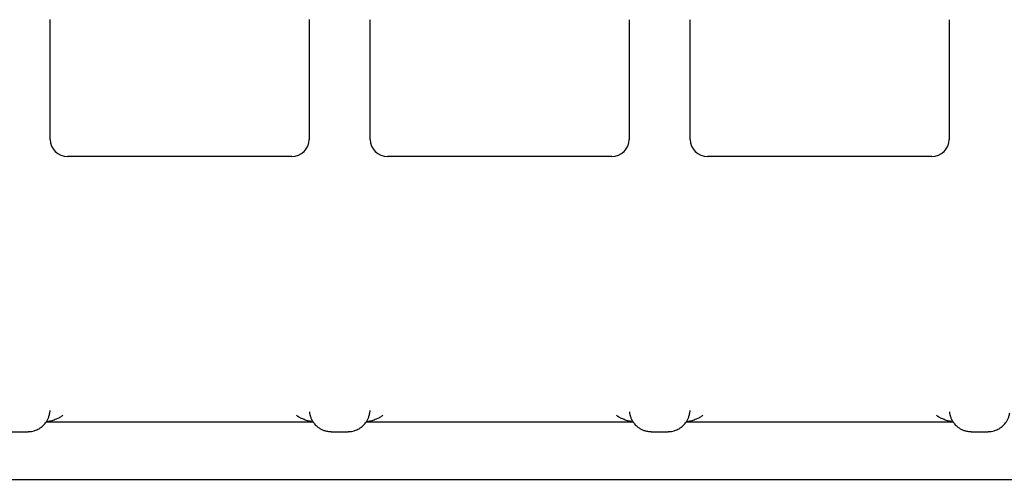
# Model space of a CAD drawing. Header units: millimetres. Extents: x 8 to 897, y 12 to 816.
# Tile 10 of 56: x 426.65 to 437.94, y 690.57 to 695.85. Entities that reach past the tile are written whole.
import ezdxf

# ---------------------------------------------------------------- set-up
doc = ezdxf.new("R2010")
doc.units = ezdxf.units.MM

msp = doc.modelspace()

# ---------------------------------------------------------------- linework, layer by layer
at = {"color": 7, "linetype": 'Continuous', "lineweight": 30}
for p, q in [((427.001, 694.471), (427.001, 695.849)), ((429.971, 695.849), (429.971, 694.471)), ((430.671, 694.471), (430.671, 695.847)), ((433.641, 695.847), (433.641, 694.471)), ((434.341, 694.471), (434.341, 695.847)), ((437.311, 695.847), (437.311, 694.471)), ((429.771, 694.277), (427.201, 694.277)), ((433.441, 694.277), (430.871, 694.277)), ((437.111, 694.277), (434.541, 694.277)), ((426.956, 691.229), (430.016, 691.229)), ((430.626, 691.229), (433.686, 691.229)), ((434.296, 691.229), (437.356, 691.229)), ((426.554, 691.116), (426.748, 691.116)), ((426.748, 691.118), (426.748, 691.118)), ((430.223, 691.118), (430.224, 691.118)), ((430.224, 691.116), (430.418, 691.116)), ((430.418, 691.118), (430.418, 691.118)), ((433.893, 691.118), (433.894, 691.118)), ((433.894, 691.116), (434.088, 691.116)), ((434.088, 691.118), (434.088, 691.118)), ((437.563, 691.118), (437.564, 691.118)), ((437.564, 691.116), (437.758, 691.116)), ((437.758, 691.118), (437.758, 691.118)), ((406.951, 690.57), (446.351, 690.57))]:
    msp.add_line(p, q, dxfattribs=at)
for centre, start_param, end_param in [((427.201, 694.471), 3.139899, 4.710573), ((429.771, 694.471), 4.714205, 6.284879), ((430.871, 694.471), 3.139899, 4.710573), ((433.441, 694.471), 4.714205, 6.284879), ((434.541, 694.471), 3.139899, 4.710573), ((437.111, 694.471), 4.714205, 6.284879)]:
    msp.add_ellipse(centre, major_axis=(0.2, 0), ratio=0.965868, start_param=start_param, end_param=end_param, dxfattribs=at)
for points, knots in [([(426.748, 691.118), (426.76, 691.118), (426.784, 691.119), (426.817, 691.127), (426.847, 691.138), (426.874, 691.151), (426.897, 691.167), (426.917, 691.183), (426.934, 691.2), (426.948, 691.217), (426.96, 691.234), (426.968, 691.247), (426.975, 691.262), (426.981, 691.278), (426.987, 691.295), (426.992, 691.314), (426.994, 691.327), (426.996, 691.333)], [0, 0, 0, 0, 0.062685, 0.121583, 0.175493, 0.223483, 0.277164, 0.319599, 0.35634, 0.402695, 0.44167, 0.488711, 0.549415, 0.636647, 0.743506, 0.870282, 1, 1, 1, 1]), ([(426.995, 691.334), (426.997, 691.339), (427, 691.347), (427, 691.356), (427, 691.359)], [0, 0, 0, 0, 0.577015, 1, 1, 1, 1]), ([(429.973, 691.344), (429.974, 691.343), (429.974, 691.336), (429.976, 691.326), (429.979, 691.312), (429.982, 691.3), (429.986, 691.288), (429.991, 691.275), (429.998, 691.26), (430.007, 691.241), (430.019, 691.223), (430.034, 691.204), (430.052, 691.185), (430.077, 691.164), (430.107, 691.146), (430.141, 691.131), (430.181, 691.12), (430.209, 691.119), (430.224, 691.118)], [0, 0, 0, 0, 0.033721, 0.150017, 0.249644, 0.332776, 0.399705, 0.451172, 0.496291, 0.541601, 0.589296, 0.62362, 0.669531, 0.731683, 0.788502, 0.853148, 0.924264, 1, 1, 1, 1]), ([(430.418, 691.118), (430.43, 691.118), (430.454, 691.119), (430.487, 691.127), (430.517, 691.138), (430.544, 691.151), (430.567, 691.167), (430.587, 691.183), (430.604, 691.2), (430.618, 691.217), (430.63, 691.234), (430.638, 691.247), (430.645, 691.262), (430.651, 691.278), (430.657, 691.295), (430.662, 691.314), (430.664, 691.327), (430.666, 691.333)], [0, 0, 0, 0, 0.062685, 0.121583, 0.175493, 0.223483, 0.277164, 0.319599, 0.35634, 0.402695, 0.44167, 0.488711, 0.549415, 0.636647, 0.743506, 0.870282, 1, 1, 1, 1]), ([(430.665, 691.334), (430.667, 691.339), (430.67, 691.347), (430.67, 691.356), (430.67, 691.359)], [0, 0, 0, 0, 0.577015, 1, 1, 1, 1]), ([(433.643, 691.344), (433.644, 691.343), (433.644, 691.336), (433.646, 691.326), (433.649, 691.312), (433.652, 691.3), (433.656, 691.288), (433.661, 691.275), (433.668, 691.26), (433.677, 691.241), (433.689, 691.223), (433.704, 691.204), (433.722, 691.185), (433.747, 691.164), (433.777, 691.146), (433.811, 691.131), (433.851, 691.12), (433.879, 691.119), (433.894, 691.118)], [0, 0, 0, 0, 0.033721, 0.150017, 0.249644, 0.332776, 0.399705, 0.451172, 0.496291, 0.541601, 0.589296, 0.62362, 0.669531, 0.731683, 0.788502, 0.853148, 0.924264, 1, 1, 1, 1]), ([(434.088, 691.118), (434.1, 691.118), (434.124, 691.119), (434.157, 691.127), (434.187, 691.138), (434.214, 691.151), (434.237, 691.167), (434.257, 691.183), (434.274, 691.2), (434.288, 691.217), (434.3, 691.234), (434.308, 691.247), (434.315, 691.262), (434.321, 691.278), (434.327, 691.295), (434.332, 691.314), (434.334, 691.327), (434.336, 691.333)], [0, 0, 0, 0, 0.062685, 0.121583, 0.175493, 0.223483, 0.277164, 0.319599, 0.35634, 0.402695, 0.44167, 0.488711, 0.549415, 0.636647, 0.743506, 0.870282, 1, 1, 1, 1]), ([(434.335, 691.334), (434.337, 691.339), (434.34, 691.347), (434.34, 691.356), (434.34, 691.359)], [0, 0, 0, 0, 0.5770152, 1, 1, 1, 1]), ([(437.313, 691.344), (437.314, 691.343), (437.314, 691.336), (437.316, 691.326), (437.319, 691.312), (437.322, 691.3), (437.326, 691.288), (437.331, 691.275), (437.338, 691.26), (437.347, 691.241), (437.359, 691.223), (437.374, 691.204), (437.392, 691.185), (437.417, 691.164), (437.447, 691.146), (437.481, 691.131), (437.521, 691.12), (437.549, 691.119), (437.564, 691.118)], [0, 0, 0, 0, 0.033721, 0.150017, 0.249644, 0.332776, 0.399705, 0.451172, 0.496291, 0.541601, 0.589296, 0.62362, 0.669531, 0.731683, 0.788502, 0.853148, 0.924264, 1, 1, 1, 1]), ([(437.758, 691.118), (437.77, 691.118), (437.794, 691.119), (437.827, 691.127), (437.857, 691.138), (437.884, 691.151), (437.907, 691.167), (437.927, 691.183), (437.944, 691.2), (437.958, 691.217), (437.97, 691.234), (437.978, 691.247), (437.985, 691.262), (437.991, 691.278), (437.997, 691.295), (438.002, 691.314), (438.004, 691.327), (438.006, 691.333)], [0, 0, 0, 0, 0.062685, 0.121583, 0.175493, 0.223483, 0.277164, 0.319599, 0.35634, 0.402695, 0.44167, 0.488711, 0.549415, 0.636647, 0.743506, 0.870282, 1, 1, 1, 1]), ([(426.96, 691.235), (426.962, 691.235), (426.984, 691.237), (427.021, 691.246), (427.07, 691.262), (427.111, 691.281), (427.135, 691.298), (427.146, 691.306)], [0, 0, 0, 0, 0.030886, 0.319947, 0.577174, 0.803432, 1, 1, 1, 1]), ([(429.826, 691.306), (429.837, 691.298), (429.86, 691.281), (429.902, 691.262), (429.951, 691.246), (429.988, 691.237), (430.01, 691.235), (430.012, 691.235)], [0, 0, 0, 0, 0.1963842, 0.4224315, 0.6794179, 0.9682096, 1, 1, 1, 1]), ([(430.63, 691.235), (430.632, 691.235), (430.654, 691.237), (430.691, 691.246), (430.74, 691.262), (430.781, 691.281), (430.805, 691.298), (430.816, 691.306)], [0, 0, 0, 0, 0.030886, 0.3199475, 0.5771739, 0.8034324, 1, 1, 1, 1]), ([(433.496, 691.306), (433.507, 691.298), (433.53, 691.281), (433.572, 691.262), (433.621, 691.246), (433.658, 691.237), (433.68, 691.235), (433.682, 691.235)], [0, 0, 0, 0, 0.196384, 0.422431, 0.679418, 0.96821, 1, 1, 1, 1]), ([(434.3, 691.235), (434.302, 691.235), (434.324, 691.237), (434.361, 691.246), (434.41, 691.262), (434.451, 691.281), (434.475, 691.298), (434.486, 691.306)], [0, 0, 0, 0, 0.030886, 0.3199475, 0.5771739, 0.8034324, 1, 1, 1, 1]), ([(437.166, 691.306), (437.177, 691.298), (437.2, 691.281), (437.242, 691.262), (437.291, 691.246), (437.328, 691.237), (437.35, 691.235), (437.352, 691.235)], [0, 0, 0, 0, 0.196384, 0.422431, 0.679418, 0.96821, 1, 1, 1, 1])]:
    msp.add_open_spline(points, degree=3, knots=knots, dxfattribs=at)

doc.saveas('drawing.dxf')
